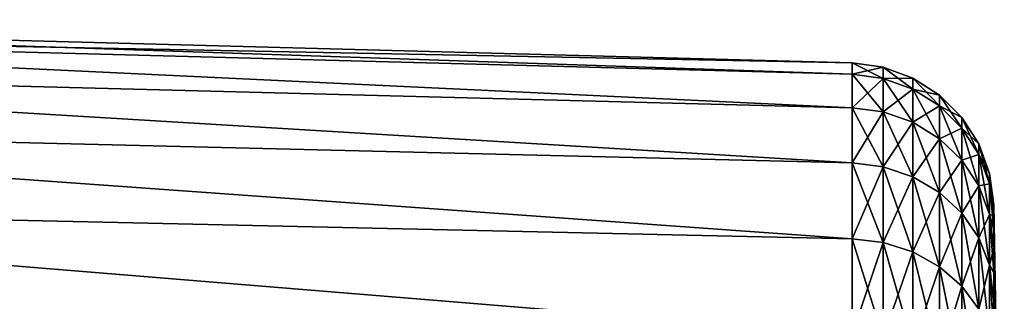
# Model space of a CAD drawing. Header units: metres. Extents: x 59 to 125, y -85 to 130.
# Tile 92 of 125: x 81 to 91, y -27 to -24. Entities that reach past the tile are written whole.
import ezdxf

# ---------------------------------------------------------------- set-up
doc = ezdxf.new("R2010")
doc.units = ezdxf.units.M
doc.layers.add('solid_20664500_510', color=7, linetype='CONTINUOUS')

msp = doc.modelspace()

# ---------------------------------------------------------------- linework, layer by layer
at = {"layer": 'solid_20664500_510'}
for points in [[(73.349998, -24.010538, 0.000009), (89.895065, -24.456623, 0.000052), (89.895065, -24.572483, -1.767719)], [(73.349998, -24.010538, 0.000009), (73.349998, -24.131281, 1.83409), (89.895065, -24.456623, 0.000052)], [(73.349998, -24.131292, -1.834069), (73.349998, -24.010538, 0.000009), (89.895065, -24.572483, -1.767719)], [(73.349998, -24.131281, 1.83409), (89.895073, -24.918119, 3.505345), (89.895073, -24.572496, 1.767822)], [(73.349998, -24.131281, 1.83409), (73.349998, -24.491438, 3.636511), (89.895073, -24.918119, 3.505345)], [(73.349998, -24.131281, 1.83409), (89.895073, -24.572496, 1.767822), (89.895065, -24.456623, 0.000052)], [(73.349998, -24.131292, -1.834069), (89.895065, -24.572483, -1.767719), (89.895058, -24.918093, -3.505244)], [(73.349998, -24.491461, -3.636485), (73.349998, -24.131292, -1.834069), (89.895058, -24.918093, -3.505244)], [(89.895065, -24.456623, 0.000052), (90.214882, -24.500004, 0.000135), (90.214874, -24.615499, -1.761971)], [(89.895065, -24.456623, 0.000052), (89.895073, -24.572496, 1.767822), (90.214882, -24.500004, 0.000135)], [(89.895065, -24.572483, -1.767719), (89.895065, -24.456623, 0.000052), (90.214874, -24.615499, -1.761971)], [(73.349998, -24.491438, 3.636511), (89.895073, -25.487577, 5.182889), (89.895073, -24.918119, 3.505345)], [(73.349998, -24.491438, 3.636511), (73.349998, -25.084791, 5.376156), (89.895073, -25.487577, 5.182889)], [(73.349998, -24.491461, -3.636485), (89.895058, -24.918093, -3.505244), (89.89505, -25.487537, -5.182793)], [(73.349998, -25.084824, -5.376122), (73.349998, -24.491461, -3.636485), (89.89505, -25.487537, -5.182793)], [(89.895058, -24.918093, -3.505244), (89.895065, -24.572483, -1.767719), (90.214867, -24.960005, -3.493927)], [(89.895065, -24.572483, -1.767719), (90.214874, -24.615499, -1.761971), (90.214867, -24.960005, -3.493927)], [(89.895073, -24.572496, 1.767822), (90.214882, -24.615499, 1.762241), (90.214882, -24.500004, 0.000135)], [(89.895073, -24.572496, 1.767822), (89.895073, -24.918119, 3.505345), (90.214882, -24.615499, 1.762241)], [(90.214874, -24.615499, -1.761971), (90.214882, -24.500004, 0.000135), (90.520836, -24.726721, -1.747329)], [(90.214882, -24.500004, 0.000135), (90.520844, -24.612188, 0.000134), (90.520836, -24.726721, -1.747329)], [(90.214882, -24.500004, 0.000135), (90.214882, -24.615499, 1.762241), (90.520844, -24.612188, 0.000134)], [(89.895073, -24.918119, 3.505345), (90.21489, -24.960005, 3.494198), (90.214882, -24.615499, 1.762241)], [(90.214867, -24.960005, -3.493927), (90.214874, -24.615499, -1.761971), (90.520821, -25.068365, -3.464894)], [(90.214874, -24.615499, -1.761971), (90.520836, -24.726721, -1.747329), (90.520821, -25.068365, -3.464894)], [(90.214882, -24.615499, 1.762241), (90.520844, -24.726725, 1.747598), (90.520844, -24.612188, 0.000134)], [(90.214882, -24.615499, 1.762241), (90.21489, -24.960005, 3.494198), (90.520844, -24.726725, 1.747598)], [(90.520836, -24.726721, -1.747329), (90.520844, -24.612188, 0.000134), (90.79493, -24.900503, -1.724451)], [(90.520844, -24.612188, 0.000134), (90.794945, -24.787472, 0.000134), (90.79493, -24.900503, -1.724451)], [(90.520844, -24.612188, 0.000134), (90.520844, -24.726725, 1.747598), (90.794945, -24.787472, 0.000134)], [(90.21489, -24.960005, 3.494198), (90.520851, -25.068369, 3.465161), (90.520844, -24.726725, 1.747598)], [(90.520821, -25.068365, -3.464894), (90.520836, -24.726721, -1.747329), (90.794922, -25.237671, -3.419529)], [(90.520836, -24.726721, -1.747329), (90.79493, -24.900503, -1.724451), (90.794922, -25.237671, -3.419529)], [(90.520844, -24.726725, 1.747598), (90.794952, -24.900509, 1.724718), (90.794945, -24.787472, 0.000134)], [(90.520844, -24.726725, 1.747598), (90.520851, -25.068369, 3.465161), (90.794952, -24.900509, 1.724718)], [(90.79493, -24.900503, -1.724451), (90.794945, -24.787472, 0.000134), (91.024643, -25.128614, -1.694421)], [(90.794945, -24.787472, 0.000134), (91.024651, -25.017553, 0.000133), (91.024643, -25.128614, -1.694421)], [(90.794945, -24.787472, 0.000134), (90.794952, -24.900509, 1.724718), (91.024651, -25.017553, 0.000133)], [(89.89505, -25.487537, -5.182793), (89.895058, -24.918093, -3.505244), (90.214859, -25.52763, -5.1661)], [(89.895058, -24.918093, -3.505244), (90.214867, -24.960005, -3.493927), (90.214859, -25.52763, -5.1661)], [(89.895073, -24.918119, 3.505345), (89.895073, -25.487577, 5.182889), (90.21489, -24.960005, 3.494198)], [(89.895073, -25.487577, 5.182889), (90.21489, -25.52763, 5.16637), (90.21489, -24.960005, 3.494198)], [(90.214859, -25.52763, -5.1661), (90.214867, -24.960005, -3.493927), (90.520813, -25.631271, -5.123171)], [(90.214867, -24.960005, -3.493927), (90.520821, -25.068365, -3.464894), (90.520813, -25.631271, -5.123171)], [(90.21489, -24.960005, 3.494198), (90.21489, -25.52763, 5.16637), (90.520851, -25.068369, 3.465161)], [(90.520851, -25.068369, 3.465161), (90.794952, -25.237682, 3.419793), (90.794952, -24.900509, 1.724718)], [(90.794922, -25.237671, -3.419529), (90.79493, -24.900503, -1.724451), (91.024635, -25.459908, -3.359982)], [(90.79493, -24.900503, -1.724451), (91.024643, -25.128614, -1.694421), (91.024635, -25.459908, -3.359982)], [(90.794952, -24.900509, 1.724718), (91.024666, -25.128624, 1.694685), (91.024651, -25.017553, 0.000133)], [(90.794952, -24.900509, 1.724718), (90.794952, -25.237682, 3.419793), (91.024666, -25.128624, 1.694685)], [(90.21489, -25.52763, 5.16637), (90.520851, -25.631277, 5.123438), (90.520851, -25.068369, 3.465161)], [(90.520813, -25.631271, -5.123171), (90.520821, -25.068365, -3.464894), (90.794914, -25.793205, -5.056097)], [(90.520821, -25.068365, -3.464894), (90.794922, -25.237671, -3.419529), (90.794914, -25.793205, -5.056097)], [(90.520851, -25.068369, 3.465161), (90.520851, -25.631277, 5.123438), (90.794952, -25.237682, 3.419793)], [(91.024643, -25.128614, -1.694421), (91.024651, -25.017553, 0.000133), (91.199486, -25.400642, -1.658608)], [(91.024651, -25.017553, 0.000133), (91.199493, -25.291931, 0.000133), (91.199486, -25.400642, -1.658608)], [(91.024651, -25.017553, 0.000133), (91.024666, -25.128624, 1.694685), (91.199493, -25.291931, 0.000133)], [(73.349998, -25.084791, 5.376156), (89.895073, -26.271128, 6.77175), (89.895073, -25.487577, 5.182889)], [(73.349998, -25.084791, 5.376156), (73.349998, -25.9011, 7.022996), (89.895073, -26.271128, 6.77175)], [(73.349998, -25.084824, -5.376122), (89.89505, -25.487537, -5.182793), (89.895042, -26.271076, -6.771663)], [(73.349998, -25.90114, -7.022952), (73.349998, -25.084824, -5.376122), (89.895042, -26.271076, -6.771663)], [(90.794952, -25.237682, 3.419793), (91.024666, -25.459929, 3.360242), (91.024666, -25.128624, 1.694685)], [(91.024635, -25.459908, -3.359982), (91.024643, -25.128614, -1.694421), (91.199478, -25.724932, -3.288969)], [(91.024643, -25.128614, -1.694421), (91.199486, -25.400642, -1.658608), (91.199478, -25.724932, -3.288969)], [(91.024666, -25.128624, 1.694685), (91.199501, -25.400658, 1.658871), (91.199493, -25.291931, 0.000133)], [(91.024666, -25.128624, 1.694685), (91.024666, -25.459929, 3.360242), (91.199501, -25.400658, 1.658871)], [(90.520851, -25.631277, 5.123438), (90.79496, -25.793222, 5.056357), (90.794952, -25.237682, 3.419793)], [(90.794914, -25.793205, -5.056097), (90.794922, -25.237671, -3.419529), (91.02462, -26.005766, -4.968052)], [(90.794922, -25.237671, -3.419529), (91.024635, -25.459908, -3.359982), (91.02462, -26.005766, -4.968052)], [(90.794952, -25.237682, 3.419793), (90.79496, -25.793222, 5.056357), (91.024666, -25.459929, 3.360242)], [(91.199486, -25.400642, -1.658608), (91.199493, -25.291931, 0.000133), (91.31118, -25.704159, -1.61865)], [(91.199493, -25.291931, 0.000133), (91.311188, -25.598068, 0.000132), (91.31118, -25.704159, -1.61865)], [(91.199493, -25.291931, 0.000133), (91.199501, -25.400658, 1.658871), (91.311188, -25.598068, 0.000132)], [(89.895042, -26.271076, -6.771663), (89.89505, -25.487537, -5.182793), (90.214851, -26.308659, -6.749877)], [(89.89505, -25.487537, -5.182793), (90.214859, -25.52763, -5.1661), (90.214851, -26.308659, -6.749877)], [(89.895073, -25.487577, 5.182889), (89.895073, -26.271128, 6.77175), (90.21489, -25.52763, 5.16637)], [(90.79496, -25.793222, 5.056357), (91.024673, -26.005796, 4.968306), (91.024666, -25.459929, 3.360242)], [(91.02462, -26.005766, -4.968052), (91.024635, -25.459908, -3.359982), (91.199463, -26.259253, -4.863055)], [(91.024635, -25.459908, -3.359982), (91.199478, -25.724932, -3.288969), (91.199463, -26.259253, -4.863055)], [(91.024666, -25.459929, 3.360242), (91.199509, -25.724962, 3.289226), (91.199501, -25.400658, 1.658871)], [(91.024666, -25.459929, 3.360242), (91.024673, -26.005796, 4.968306), (91.199509, -25.724962, 3.289226)], [(91.199478, -25.724932, -3.288969), (91.199486, -25.400642, -1.658608), (91.311172, -26.020634, -3.209737)], [(91.199486, -25.400642, -1.658608), (91.31118, -25.704159, -1.61865), (91.311172, -26.020634, -3.209737)], [(91.199501, -25.400658, 1.658871), (91.311195, -25.70418, 1.618911), (91.311188, -25.598068, 0.000132)], [(91.199501, -25.400658, 1.658871), (91.199509, -25.724962, 3.289226), (91.311195, -25.70418, 1.618911)], [(89.895073, -26.271128, 6.77175), (90.21489, -26.308659, 6.750148), (90.21489, -25.52763, 5.16637)], [(90.214851, -26.308659, -6.749877), (90.214859, -25.52763, -5.1661), (90.520805, -26.405809, -6.693789)], [(90.214859, -25.52763, -5.1661), (90.520813, -25.631271, -5.123171), (90.520805, -26.405809, -6.693789)], [(90.21489, -25.52763, 5.16637), (90.21489, -26.308659, 6.750148), (90.520851, -25.631277, 5.123438)], [(90.21489, -26.308659, 6.750148), (90.520859, -26.405817, 6.694053), (90.520851, -25.631277, 5.123438)], [(90.520805, -26.405809, -6.693789), (90.520813, -25.631271, -5.123171), (90.794899, -26.557602, -6.606152)], [(90.520813, -25.631271, -5.123171), (90.794914, -25.793205, -5.056097), (90.794899, -26.557602, -6.606152)], [(90.520851, -25.631277, 5.123438), (90.520859, -26.405817, 6.694053), (90.79496, -25.793222, 5.056357)], [(91.35405, -25.947901, -0.822805), (91.31118, -25.704159, -1.61865), (91.311188, -25.598068, 0.000132)], [(91.35405, -25.919838, 0.001616), (91.311188, -25.598068, 0.000132), (91.311195, -25.70418, 1.618911)], [(91.35405, -25.919838, 0.001616), (91.35405, -25.947901, -0.822805), (91.311188, -25.598068, 0.000132)], [(91.024673, -26.005796, 4.968306), (91.199516, -26.259296, 4.863302), (91.199509, -25.724962, 3.289226)], [(91.199463, -26.259253, -4.863055), (91.199478, -25.724932, -3.288969), (91.311165, -26.542078, -4.745905)], [(91.199478, -25.724932, -3.288969), (91.311172, -26.020634, -3.209737), (91.311165, -26.542078, -4.745905)], [(91.199509, -25.724962, 3.289226), (91.311203, -26.020674, 3.20999), (91.311195, -25.70418, 1.618911)], [(91.199509, -25.724962, 3.289226), (91.199516, -26.259296, 4.863302), (91.311203, -26.020674, 3.20999)], [(91.35405, -26.172226, -2.456308), (91.311172, -26.020634, -3.209737), (91.31118, -25.704159, -1.61865)], [(91.35405, -26.032162, -1.643388), (91.35405, -26.172226, -2.456308), (91.31118, -25.704159, -1.61865)], [(91.35405, -25.947901, -0.822805), (91.35405, -26.032162, -1.643388), (91.31118, -25.704159, -1.61865)], [(91.35405, -26.032564, 1.646592), (91.311195, -25.70418, 1.618911), (91.311203, -26.020674, 3.20999)], [(91.35405, -25.948103, 0.82603), (91.35405, -25.919838, 0.001616), (91.311195, -25.70418, 1.618911)], [(91.35405, -26.032564, 1.646592), (91.35405, -25.948103, 0.82603), (91.311195, -25.70418, 1.618911)], [(90.520859, -26.405817, 6.694053), (90.79496, -26.557623, 6.606408), (90.79496, -25.793222, 5.056357)], [(90.794899, -26.557602, -6.606152), (90.794914, -25.793205, -5.056097), (91.024612, -26.756849, -6.491117)], [(90.794914, -25.793205, -5.056097), (91.02462, -26.005766, -4.968052), (91.024612, -26.756849, -6.491117)], [(90.79496, -25.793222, 5.056357), (90.79496, -26.557623, 6.606408), (91.024673, -26.005796, 4.968306)], [(73.349998, -25.9011, 7.022996), (89.895073, -27.255362, 8.244742), (89.895073, -26.271128, 6.77175)], [(73.349998, -25.9011, 7.022996), (73.349998, -26.926271, 8.5486), (89.895073, -27.255362, 8.244742)], [(73.349998, -25.90114, -7.022952), (89.895042, -26.271076, -6.771663), (89.895035, -27.255301, -8.244666)], [(73.349998, -26.926315, -8.548543), (73.349998, -25.90114, -7.022952), (89.895035, -27.255301, -8.244666)], [(91.463509, -31.959372), (91.35405, -25.947901, -0.822805), (91.35405, -25.919838, 0.001616)], [(91.463509, -31.959372), (91.35405, -25.919838, 0.001616), (91.35405, -25.948103, 0.82603)], [(91.463509, -32.011051, -0.78846), (91.35405, -26.032162, -1.643388), (91.35405, -25.947901, -0.822805)], [(91.463509, -32.011051, -0.78846), (91.35405, -25.947901, -0.822805), (91.463509, -31.959372)], [(91.463509, -32.011051, 0.78846), (91.35405, -25.948103, 0.82603), (91.35405, -26.032564, 1.646592)], [(91.463509, -31.959372), (91.35405, -25.948103, 0.82603), (91.463509, -32.011051, 0.78846)], [(90.79496, -26.557623, 6.606408), (91.024681, -26.756887, 6.491362), (91.024673, -26.005796, 4.968306)], [(91.024612, -26.756849, -6.491117), (91.02462, -26.005766, -4.968052), (91.199455, -26.994461, -6.353933)], [(91.02462, -26.005766, -4.968052), (91.199463, -26.259253, -4.863055), (91.199455, -26.994461, -6.353933)], [(91.024673, -26.005796, 4.968306), (91.024681, -26.756887, 6.491362), (91.199516, -26.259296, 4.863302)], [(91.199516, -26.259296, 4.863302), (91.311203, -26.542137, 4.746145), (91.311203, -26.020674, 3.20999)], [(91.35405, -26.616899, -4.044049), (91.311165, -26.542078, -4.745905), (91.311172, -26.020634, -3.209737)], [(91.35405, -26.367443, -3.257774), (91.35405, -26.616899, -4.044049), (91.311172, -26.020634, -3.209737)], [(91.35405, -26.172226, -2.456308), (91.35405, -26.367443, -3.257774), (91.311172, -26.020634, -3.209737)], [(91.35405, -26.36824, 3.260896), (91.311203, -26.020674, 3.20999), (91.311203, -26.542137, 4.746145)], [(91.35405, -26.172829, 2.459478), (91.35405, -26.032564, 1.646592), (91.311203, -26.020674, 3.20999)], [(91.35405, -26.36824, 3.260896), (91.35405, -26.172829, 2.459478), (91.311203, -26.020674, 3.20999)], [(91.463509, -32.165199, -1.56343), (91.35405, -26.172226, -2.456308), (91.35405, -26.032162, -1.643388)], [(91.463509, -32.165199, -1.56343), (91.35405, -26.032162, -1.643388), (91.463509, -32.011051, -0.78846)], [(91.463509, -32.011051, 0.78846), (91.35405, -26.032564, 1.646592), (91.35405, -26.172829, 2.459478)], [(91.463509, -32.165199, -1.56343), (91.35405, -26.367443, -3.257774), (91.35405, -26.172226, -2.456308)], [(91.463509, -32.165199, 1.56343), (91.35405, -26.172829, 2.459478), (91.35405, -26.36824, 3.260896)], [(91.463509, -32.011051, 0.78846), (91.35405, -26.172829, 2.459478), (91.463509, -32.165199, 1.56343)], [(89.895035, -27.255301, -8.244666), (89.895042, -26.271076, -6.771663), (90.214844, -27.28973, -8.218161)], [(89.895042, -26.271076, -6.771663), (90.214851, -26.308659, -6.749877), (90.214844, -27.28973, -8.218161)], [(89.895073, -26.271128, 6.77175), (89.895073, -27.255362, 8.244742), (90.21489, -26.308659, 6.750148)], [(91.024681, -26.756887, 6.491362), (91.199516, -26.994514, 6.354167), (91.199516, -26.259296, 4.863302)], [(91.199455, -26.994461, -6.353933), (91.199463, -26.259253, -4.863055), (91.31115, -27.259573, -6.200871)], [(91.199463, -26.259253, -4.863055), (91.311165, -26.542078, -4.745905), (91.31115, -27.259573, -6.200871)], [(91.199516, -26.259296, 4.863302), (91.199516, -26.994514, 6.354167), (91.311203, -26.542137, 4.746145)], [(89.895073, -27.255362, 8.244742), (90.214882, -27.28973, 8.218431), (90.21489, -26.308659, 6.750148)], [(90.214844, -27.28973, -8.218161), (90.214851, -26.308659, -6.749877), (90.52079, -27.378727, -8.149872)], [(90.214851, -26.308659, -6.749877), (90.520805, -26.405809, -6.693789), (90.52079, -27.378727, -8.149872)], [(90.21489, -26.308659, 6.750148), (90.214882, -27.28973, 8.218431), (90.520859, -26.405817, 6.694053)], [(91.35405, -26.617891, 4.04711), (91.35405, -26.36824, 3.260896), (91.311203, -26.542137, 4.746145)], [(91.463509, -32.419186, -2.311649), (91.35405, -26.616899, -4.044049), (91.35405, -26.367443, -3.257774)], [(91.463509, -32.419186, -2.311649), (91.35405, -26.367443, -3.257774), (91.463509, -32.165199, -1.56343)], [(91.463509, -32.165199, 1.56343), (91.35405, -26.36824, 3.260896), (91.35405, -26.617891, 4.04711)], [(90.214882, -27.28973, 8.218431), (90.520859, -27.378736, 8.150134), (90.520859, -26.405817, 6.694053)], [(90.52079, -27.378727, -8.149872), (90.520805, -26.405809, -6.693789), (90.794884, -27.517782, -8.043174)], [(90.520805, -26.405809, -6.693789), (90.794899, -26.557602, -6.606152), (90.794884, -27.517782, -8.043174)], [(90.520859, -26.405817, 6.694053), (90.520859, -27.378736, 8.150134), (90.79496, -26.557623, 6.606408)], [(90.520859, -27.378736, 8.150134), (90.794968, -27.517805, 8.043423), (90.79496, -26.557623, 6.606408)], [(90.794884, -27.517782, -8.043174), (90.794899, -26.557602, -6.606152), (91.024597, -27.700308, -7.903117)], [(90.794899, -26.557602, -6.606152), (91.024612, -26.756849, -6.491117), (91.024597, -27.700308, -7.903117)], [(90.79496, -26.557623, 6.606408), (90.794968, -27.517805, 8.043423), (91.024681, -26.756887, 6.491362)], [(91.199516, -26.994514, 6.354167), (91.311203, -27.259647, 6.201093), (91.311203, -26.542137, 4.746145)], [(91.35405, -27.273636, -5.556448), (91.31115, -27.259573, -6.200871), (91.311165, -26.542078, -4.745905)], [(91.35405, -26.919434, -4.811467), (91.35405, -27.273636, -5.556448), (91.311165, -26.542078, -4.745905)], [(91.35405, -26.616899, -4.044049), (91.35405, -26.919434, -4.811467), (91.311165, -26.542078, -4.745905)], [(91.35405, -26.920614, 4.814453), (91.311203, -26.542137, 4.746145), (91.311203, -27.259647, 6.201093)], [(91.35405, -26.920614, 4.814453), (91.35405, -26.617891, 4.04711), (91.311203, -26.542137, 4.746145)], [(91.463509, -32.419186, -2.311649), (91.35405, -26.919434, -4.811467), (91.35405, -26.616899, -4.044049)], [(91.463509, -32.419186, 2.311649), (91.35405, -26.617891, 4.04711), (91.35405, -26.920614, 4.814453)], [(91.463509, -32.165199, 1.56343), (91.35405, -26.617891, 4.04711), (91.463509, -32.419186, 2.311649)], [(90.794968, -27.517805, 8.043423), (91.024681, -27.70035, 7.903351), (91.024681, -26.756887, 6.491362)], [(91.024597, -27.700308, -7.903117), (91.024612, -26.756849, -6.491117), (91.19944, -27.917976, -7.736094)], [(91.024612, -26.756849, -6.491117), (91.199455, -26.994461, -6.353933), (91.19944, -27.917976, -7.736094)], [(91.024681, -26.756887, 6.491362), (91.024681, -27.70035, 7.903351), (91.199516, -26.994514, 6.354167)]]:
    msp.add_3dface(points, dxfattribs=at)

doc.saveas('drawing.dxf')
